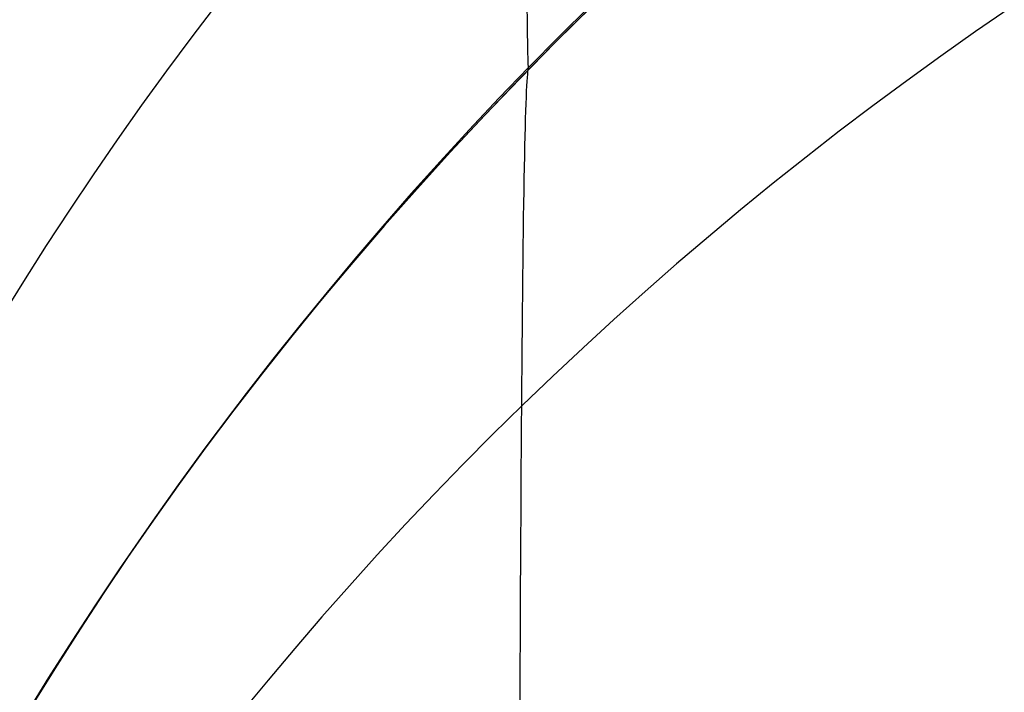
# Model space of a CAD drawing. Extents: x -9 to 8, y 1 to 147.
# Tile 137 of 181: x -8.729 to -8.513, y 140.38 to 140.527. Entities that reach past the tile are written whole.
import ezdxf

# ---------------------------------------------------------------- set-up
doc = ezdxf.new("R2010")
doc.units = 0
doc.layers.add('DEFAULT', color=7, linetype='CONTINUOUS')

msp = doc.modelspace()

# ---------------------------------------------------------------- linework, layer by layer
at = {"layer": 'DEFAULT', "color": 254}
for p, q in [((-8.61151, 140.52187, -48.59221), (-8.60349, 140.52981, -48.59649)), ((-8.61151, 140.52187, -52.59221), (-8.60349, 140.52981, -52.59649)), ((-8.61151, 140.52187, -56.59221), (-8.60349, 140.52981, -56.59649)), ((-8.61151, 140.52187, -60.59221), (-8.60349, 140.52981, -60.59649)), ((-8.61151, 140.52187, -64.59221), (-8.60349, 140.52981, -64.59649)), ((-8.61151, 140.52187, -68.59221), (-8.60349, 140.52981, -68.59649)), ((-8.61151, 140.52187, -72.59221), (-8.60349, 140.52981, -72.59649)), ((-8.61151, 140.52187, -76.59221), (-8.60349, 140.52981, -76.59649)), ((-8.61151, 140.52187, -80.59221), (-8.60349, 140.52981, -80.59649)), ((-8.61151, 140.52187, -84.59221), (-8.60349, 140.52981, -84.59649)), ((-8.61151, 140.52187, -88.59221), (-8.60349, 140.52981, -88.59649)), ((-8.61151, 140.52187, -92.59221), (-8.60349, 140.52981, -92.59649)), ((-8.61151, 140.52187, -96.59221), (-8.60349, 140.52981, -96.59649)), ((-8.61151, 140.52187, -100.59221), (-8.60349, 140.52981, -100.59649)), ((-8.60349, 140.52976, -46.33997), (-8.6115, 140.52184, -46.34424)), ((-8.60349, 140.52976, -50.33997), (-8.6115, 140.52184, -50.34424)), ((-8.60349, 140.52976, -54.33997), (-8.6115, 140.52184, -54.34424)), ((-8.60349, 140.52976, -58.33997), (-8.6115, 140.52184, -58.34424)), ((-8.60349, 140.52976, -62.33997), (-8.6115, 140.52184, -62.34424)), ((-8.60349, 140.52976, -66.33997), (-8.6115, 140.52184, -66.34424)), ((-8.60349, 140.52976, -70.33997), (-8.6115, 140.52184, -70.34424)), ((-8.60349, 140.52976, -74.33997), (-8.6115, 140.52184, -74.34424)), ((-8.60349, 140.52976, -78.33997), (-8.6115, 140.52184, -78.34424)), ((-8.60349, 140.52976, -82.33997), (-8.6115, 140.52184, -82.34424)), ((-8.60349, 140.52976, -86.33997), (-8.6115, 140.52184, -86.34424)), ((-8.60349, 140.52976, -90.33997), (-8.6115, 140.52184, -90.34424)), ((-8.60349, 140.52976, -94.33997), (-8.6115, 140.52184, -94.34424)), ((-8.60349, 140.52976, -98.33997), (-8.6115, 140.52184, -98.34424)), ((-8.61936, 140.5139, -48.5878), (-8.61151, 140.52187, -48.59221)), ((-8.61936, 140.5139, -52.5878), (-8.61151, 140.52187, -52.59221)), ((-8.61936, 140.5139, -56.5878), (-8.61151, 140.52187, -56.59221)), ((-8.61936, 140.5139, -60.5878), (-8.61151, 140.52187, -60.59221)), ((-8.61936, 140.5139, -64.5878), (-8.61151, 140.52187, -64.59221)), ((-8.61936, 140.5139, -68.5878), (-8.61151, 140.52187, -68.59221)), ((-8.61936, 140.5139, -72.5878), (-8.61151, 140.52187, -72.59221)), ((-8.61936, 140.5139, -76.5878), (-8.61151, 140.52187, -76.59221)), ((-8.61936, 140.5139, -80.5878), (-8.61151, 140.52187, -80.59221)), ((-8.61936, 140.5139, -84.5878), (-8.61151, 140.52187, -84.59221)), ((-8.61936, 140.5139, -88.5878), (-8.61151, 140.52187, -88.59221)), ((-8.61936, 140.5139, -92.5878), (-8.61151, 140.52187, -92.59221)), ((-8.61936, 140.5139, -96.5878), (-8.61151, 140.52187, -96.59221)), ((-8.61936, 140.5139, -100.5878), (-8.61151, 140.52187, -100.59221)), ((-8.6115, 140.52184, -46.34424), (-8.61933, 140.51388, -46.34864)), ((-8.6115, 140.52184, -50.34424), (-8.61933, 140.51388, -50.34864)), ((-8.6115, 140.52184, -54.34424), (-8.61933, 140.51388, -54.34864)), ((-8.6115, 140.52184, -58.34424), (-8.61933, 140.51388, -58.34864)), ((-8.6115, 140.52184, -62.34424), (-8.61933, 140.51388, -62.34864)), ((-8.6115, 140.52184, -66.34424), (-8.61933, 140.51388, -66.34864)), ((-8.6115, 140.52184, -70.34424), (-8.61933, 140.51388, -70.34864)), ((-8.6115, 140.52184, -74.34424), (-8.61933, 140.51388, -74.34864)), ((-8.6115, 140.52184, -78.34424), (-8.61933, 140.51388, -78.34864)), ((-8.6115, 140.52184, -82.34424), (-8.61933, 140.51388, -82.34864)), ((-8.6115, 140.52184, -86.34424), (-8.61933, 140.51388, -86.34864)), ((-8.6115, 140.52184, -90.34424), (-8.61933, 140.51388, -90.34864)), ((-8.6115, 140.52184, -94.34424), (-8.61933, 140.51388, -94.34864)), ((-8.6115, 140.52184, -98.34424), (-8.61933, 140.51388, -98.34864)), ((-8.62708, 140.50583, -48.58321), (-8.61936, 140.5139, -48.5878)), ((-8.62708, 140.50583, -52.58321), (-8.61936, 140.5139, -52.5878)), ((-8.62708, 140.50583, -56.58321), (-8.61936, 140.5139, -56.5878)), ((-8.62708, 140.50583, -60.58321), (-8.61936, 140.5139, -60.5878)), ((-8.62708, 140.50583, -64.58321), (-8.61936, 140.5139, -64.5878)), ((-8.62708, 140.50583, -68.58321), (-8.61936, 140.5139, -68.5878)), ((-8.62708, 140.50583, -72.58321), (-8.61936, 140.5139, -72.5878)), ((-8.62708, 140.50583, -76.58321), (-8.61936, 140.5139, -76.5878)), ((-8.62708, 140.50583, -80.58321), (-8.61936, 140.5139, -80.5878)), ((-8.62708, 140.50583, -84.58321), (-8.61936, 140.5139, -84.5878)), ((-8.62708, 140.50583, -88.58321), (-8.61936, 140.5139, -88.5878)), ((-8.62708, 140.50583, -92.58321), (-8.61936, 140.5139, -92.5878)), ((-8.62708, 140.50583, -96.58321), (-8.61936, 140.5139, -96.5878)), ((-8.62708, 140.50583, -100.58321), (-8.61936, 140.5139, -100.5878)), ((-8.61933, 140.51388, -46.34864), (-8.627, 140.50589, -46.35318)), ((-8.61933, 140.51388, -50.34864), (-8.627, 140.50589, -50.35318)), ((-8.61933, 140.51388, -54.34864), (-8.627, 140.50589, -54.35318)), ((-8.61933, 140.51388, -58.34864), (-8.627, 140.50589, -58.35318)), ((-8.61933, 140.51388, -62.34864), (-8.627, 140.50589, -62.35318)), ((-8.61933, 140.51388, -66.34864), (-8.627, 140.50589, -66.35318)), ((-8.61933, 140.51388, -70.34864), (-8.627, 140.50589, -70.35318)), ((-8.61933, 140.51388, -74.34864), (-8.627, 140.50589, -74.35318)), ((-8.61933, 140.51388, -78.34864), (-8.627, 140.50589, -78.35318)), ((-8.61933, 140.51388, -82.34864), (-8.627, 140.50589, -82.35318)), ((-8.61933, 140.51388, -86.34864), (-8.627, 140.50589, -86.35318)), ((-8.61933, 140.51388, -90.34864), (-8.627, 140.50589, -90.35318)), ((-8.61933, 140.51388, -94.34864), (-8.627, 140.50589, -94.35318)), ((-8.61933, 140.51388, -98.34864), (-8.627, 140.50589, -98.35318)), ((-8.63462, 140.49774, -48.5785), (-8.62708, 140.50583, -48.58321)), ((-8.63462, 140.49774, -52.5785), (-8.62708, 140.50583, -52.58321)), ((-8.63462, 140.49774, -56.5785), (-8.62708, 140.50583, -56.58321)), ((-8.63462, 140.49774, -60.5785), (-8.62708, 140.50583, -60.58321)), ((-8.63462, 140.49774, -64.5785), (-8.62708, 140.50583, -64.58321)), ((-8.63462, 140.49774, -68.5785), (-8.62708, 140.50583, -68.58321)), ((-8.63462, 140.49774, -72.5785), (-8.62708, 140.50583, -72.58321)), ((-8.63462, 140.49774, -76.5785), (-8.62708, 140.50583, -76.58321)), ((-8.63462, 140.49774, -80.5785), (-8.62708, 140.50583, -80.58321)), ((-8.63462, 140.49774, -84.5785), (-8.62708, 140.50583, -84.58321)), ((-8.63462, 140.49774, -88.5785), (-8.62708, 140.50583, -88.58321)), ((-8.63462, 140.49774, -92.5785), (-8.62708, 140.50583, -92.58321)), ((-8.63462, 140.49774, -96.5785), (-8.62708, 140.50583, -96.58321)), ((-8.63462, 140.49774, -100.5785), (-8.62708, 140.50583, -100.58321)), ((-8.627, 140.50589, -46.35318), (-8.63449, 140.49786, -46.35786)), ((-8.627, 140.50589, -50.35318), (-8.63449, 140.49786, -50.35786)), ((-8.627, 140.50589, -54.35318), (-8.63449, 140.49786, -54.35786)), ((-8.627, 140.50589, -58.35318), (-8.63449, 140.49786, -58.35786)), ((-8.627, 140.50589, -62.35318), (-8.63449, 140.49786, -62.35786)), ((-8.627, 140.50589, -66.35318), (-8.63449, 140.49786, -66.35786)), ((-8.627, 140.50589, -70.35318), (-8.63449, 140.49786, -70.35786)), ((-8.627, 140.50589, -74.35318), (-8.63449, 140.49786, -74.35786)), ((-8.627, 140.50589, -78.35318), (-8.63449, 140.49786, -78.35786)), ((-8.627, 140.50589, -82.35318), (-8.63449, 140.49786, -82.35786)), ((-8.627, 140.50589, -86.35318), (-8.63449, 140.49786, -86.35786)), ((-8.627, 140.50589, -90.35318), (-8.63449, 140.49786, -90.35786)), ((-8.627, 140.50589, -94.35318), (-8.63449, 140.49786, -94.35786)), ((-8.627, 140.50589, -98.35318), (-8.63449, 140.49786, -98.35786)), ((-8.64197, 140.48963, -48.57365), (-8.63462, 140.49774, -48.5785)), ((-8.64197, 140.48963, -52.57365), (-8.63462, 140.49774, -52.5785)), ((-8.64197, 140.48963, -56.57365), (-8.63462, 140.49774, -56.5785)), ((-8.64197, 140.48963, -60.57365), (-8.63462, 140.49774, -60.5785)), ((-8.64197, 140.48963, -64.57365), (-8.63462, 140.49774, -64.5785)), ((-8.64197, 140.48963, -68.57365), (-8.63462, 140.49774, -68.5785)), ((-8.64197, 140.48963, -72.57365), (-8.63462, 140.49774, -72.5785)), ((-8.64197, 140.48963, -76.57365), (-8.63462, 140.49774, -76.5785)), ((-8.64197, 140.48963, -80.57365), (-8.63462, 140.49774, -80.5785)), ((-8.64197, 140.48963, -84.57365), (-8.63462, 140.49774, -84.5785)), ((-8.64197, 140.48963, -88.57365), (-8.63462, 140.49774, -88.5785)), ((-8.64197, 140.48963, -92.57365), (-8.63462, 140.49774, -92.5785)), ((-8.64197, 140.48963, -96.57365), (-8.63462, 140.49774, -96.5785)), ((-8.64197, 140.48963, -100.57365), (-8.63462, 140.49774, -100.5785)), ((-8.63449, 140.49786, -46.35786), (-8.6418, 140.48982, -46.36267)), ((-8.63449, 140.49786, -50.35786), (-8.6418, 140.48982, -50.36267)), ((-8.63449, 140.49786, -54.35786), (-8.6418, 140.48982, -54.36267)), ((-8.63449, 140.49786, -58.35786), (-8.6418, 140.48982, -58.36267)), ((-8.63449, 140.49786, -62.35786), (-8.6418, 140.48982, -62.36267)), ((-8.63449, 140.49786, -66.35786), (-8.6418, 140.48982, -66.36267)), ((-8.63449, 140.49786, -70.35786), (-8.6418, 140.48982, -70.36267)), ((-8.63449, 140.49786, -74.35786), (-8.6418, 140.48982, -74.36267)), ((-8.63449, 140.49786, -78.35786), (-8.6418, 140.48982, -78.36267)), ((-8.63449, 140.49786, -82.35786), (-8.6418, 140.48982, -82.36267)), ((-8.63449, 140.49786, -86.35786), (-8.6418, 140.48982, -86.36267)), ((-8.63449, 140.49786, -90.35786), (-8.6418, 140.48982, -90.36267)), ((-8.63449, 140.49786, -94.35786), (-8.6418, 140.48982, -94.36267)), ((-8.63449, 140.49786, -98.35786), (-8.6418, 140.48982, -98.36267)), ((-8.64913, 140.48152, -48.56867), (-8.64197, 140.48963, -48.57365)), ((-8.64913, 140.48152, -52.56867), (-8.64197, 140.48963, -52.57365)), ((-8.64913, 140.48152, -56.56867), (-8.64197, 140.48963, -56.57365)), ((-8.64913, 140.48152, -60.56867), (-8.64197, 140.48963, -60.57365)), ((-8.64913, 140.48152, -64.56867), (-8.64197, 140.48963, -64.57365)), ((-8.64913, 140.48152, -68.56867), (-8.64197, 140.48963, -68.57365)), ((-8.64913, 140.48152, -72.56867), (-8.64197, 140.48963, -72.57365)), ((-8.64913, 140.48152, -76.56867), (-8.64197, 140.48963, -76.57365)), ((-8.64913, 140.48152, -80.56867), (-8.64197, 140.48963, -80.57365)), ((-8.64913, 140.48152, -84.56867), (-8.64197, 140.48963, -84.57365)), ((-8.64913, 140.48152, -88.56867), (-8.64197, 140.48963, -88.57365)), ((-8.64913, 140.48152, -92.56867), (-8.64197, 140.48963, -92.57365)), ((-8.64913, 140.48152, -96.56867), (-8.64197, 140.48963, -96.57365)), ((-8.64913, 140.48152, -100.56867), (-8.64197, 140.48963, -100.57365)), ((-8.6418, 140.48982, -46.36267), (-8.64893, 140.48176, -46.36761)), ((-8.6418, 140.48982, -50.36267), (-8.64893, 140.48176, -50.36761)), ((-8.6418, 140.48982, -54.36267), (-8.64893, 140.48176, -54.36761)), ((-8.6418, 140.48982, -58.36267), (-8.64893, 140.48176, -58.36761)), ((-8.6418, 140.48982, -62.36267), (-8.64893, 140.48176, -62.36761)), ((-8.6418, 140.48982, -66.36267), (-8.64893, 140.48176, -66.36761)), ((-8.6418, 140.48982, -70.36267), (-8.64893, 140.48176, -70.36761)), ((-8.6418, 140.48982, -74.36267), (-8.64893, 140.48176, -74.36761)), ((-8.6418, 140.48982, -78.36267), (-8.64893, 140.48176, -78.36761)), ((-8.6418, 140.48982, -82.36267), (-8.64893, 140.48176, -82.36761)), ((-8.6418, 140.48982, -86.36267), (-8.64893, 140.48176, -86.36761)), ((-8.6418, 140.48982, -90.36267), (-8.64893, 140.48176, -90.36761)), ((-8.6418, 140.48982, -94.36267), (-8.64893, 140.48176, -94.36761)), ((-8.6418, 140.48982, -98.36267), (-8.64893, 140.48176, -98.36761)), ((-8.6561, 140.47341, -48.56357), (-8.64913, 140.48152, -48.56867)), ((-8.6561, 140.47341, -52.56357), (-8.64913, 140.48152, -52.56867)), ((-8.6561, 140.47341, -56.56357), (-8.64913, 140.48152, -56.56867)), ((-8.6561, 140.47341, -60.56357), (-8.64913, 140.48152, -60.56867)), ((-8.6561, 140.47341, -64.56357), (-8.64913, 140.48152, -64.56867)), ((-8.6561, 140.47341, -68.56357), (-8.64913, 140.48152, -68.56867)), ((-8.6561, 140.47341, -72.56357), (-8.64913, 140.48152, -72.56867)), ((-8.6561, 140.47341, -76.56357), (-8.64913, 140.48152, -76.56867)), ((-8.6561, 140.47341, -80.56357), (-8.64913, 140.48152, -80.56867)), ((-8.6561, 140.47341, -84.56357), (-8.64913, 140.48152, -84.56867)), ((-8.6561, 140.47341, -88.56357), (-8.64913, 140.48152, -88.56867)), ((-8.6561, 140.47341, -92.56357), (-8.64913, 140.48152, -92.56867)), ((-8.6561, 140.47341, -96.56357), (-8.64913, 140.48152, -96.56867)), ((-8.6561, 140.47341, -100.56357), (-8.64913, 140.48152, -100.56867)), ((-8.64893, 140.48176, -46.36761), (-8.65588, 140.47368, -46.37269)), ((-8.64893, 140.48176, -50.36761), (-8.65588, 140.47368, -50.37269)), ((-8.64893, 140.48176, -54.36761), (-8.65588, 140.47368, -54.37269)), ((-8.64893, 140.48176, -58.36761), (-8.65588, 140.47368, -58.37269)), ((-8.64893, 140.48176, -62.36761), (-8.65588, 140.47368, -62.37269)), ((-8.64893, 140.48176, -66.36761), (-8.65588, 140.47368, -66.37269)), ((-8.64893, 140.48176, -70.36761), (-8.65588, 140.47368, -70.37269)), ((-8.64893, 140.48176, -74.36761), (-8.65588, 140.47368, -74.37269)), ((-8.64893, 140.48176, -78.36761), (-8.65588, 140.47368, -78.37269)), ((-8.64893, 140.48176, -82.36761), (-8.65588, 140.47368, -82.37269)), ((-8.64893, 140.48176, -86.36761), (-8.65588, 140.47368, -86.37269)), ((-8.64893, 140.48176, -90.36761), (-8.65588, 140.47368, -90.37269)), ((-8.64893, 140.48176, -94.36761), (-8.65588, 140.47368, -94.37269)), ((-8.64893, 140.48176, -98.36761), (-8.65588, 140.47368, -98.37269)), ((-8.66289, 140.4653, -48.55833), (-8.6561, 140.47341, -48.56357)), ((-8.66289, 140.4653, -52.55833), (-8.6561, 140.47341, -52.56357)), ((-8.66289, 140.4653, -56.55833), (-8.6561, 140.47341, -56.56357)), ((-8.66289, 140.4653, -60.55833), (-8.6561, 140.47341, -60.56357)), ((-8.66289, 140.4653, -64.55833), (-8.6561, 140.47341, -64.56357)), ((-8.66289, 140.4653, -68.55833), (-8.6561, 140.47341, -68.56357)), ((-8.66289, 140.4653, -72.55833), (-8.6561, 140.47341, -72.56357)), ((-8.66289, 140.4653, -76.55833), (-8.6561, 140.47341, -76.56357)), ((-8.66289, 140.4653, -80.55833), (-8.6561, 140.47341, -80.56357)), ((-8.66289, 140.4653, -84.55833), (-8.6561, 140.47341, -84.56357)), ((-8.66289, 140.4653, -88.55833), (-8.6561, 140.47341, -88.56357)), ((-8.66289, 140.4653, -92.55833), (-8.6561, 140.47341, -92.56357)), ((-8.66289, 140.4653, -96.55833), (-8.6561, 140.47341, -96.56357)), ((-8.66289, 140.4653, -100.55833), (-8.6561, 140.47341, -100.56357)), ((-8.65588, 140.47368, -46.37269), (-8.66265, 140.46561, -46.3779)), ((-8.65588, 140.47368, -50.37269), (-8.66265, 140.46561, -50.3779)), ((-8.65588, 140.47368, -54.37269), (-8.66265, 140.46561, -54.3779)), ((-8.65588, 140.47368, -58.37269), (-8.66265, 140.46561, -58.3779)), ((-8.65588, 140.47368, -62.37269), (-8.66265, 140.46561, -62.3779)), ((-8.65588, 140.47368, -66.37269), (-8.66265, 140.46561, -66.3779)), ((-8.65588, 140.47368, -70.37269), (-8.66265, 140.46561, -70.3779)), ((-8.65588, 140.47368, -74.37269), (-8.66265, 140.46561, -74.3779)), ((-8.65588, 140.47368, -78.37269), (-8.66265, 140.46561, -78.3779)), ((-8.65588, 140.47368, -82.37269), (-8.66265, 140.46561, -82.3779)), ((-8.65588, 140.47368, -86.37269), (-8.66265, 140.46561, -86.3779)), ((-8.65588, 140.47368, -90.37269), (-8.66265, 140.46561, -90.3779)), ((-8.65588, 140.47368, -94.37269), (-8.66265, 140.46561, -94.3779)), ((-8.65588, 140.47368, -98.37269), (-8.66265, 140.46561, -98.3779)), ((-8.66948, 140.4572, -48.55297), (-8.66289, 140.4653, -48.55833)), ((-8.66948, 140.4572, -52.55297), (-8.66289, 140.4653, -52.55833)), ((-8.66948, 140.4572, -56.55297), (-8.66289, 140.4653, -56.55833)), ((-8.66948, 140.4572, -60.55297), (-8.66289, 140.4653, -60.55833)), ((-8.66948, 140.4572, -64.55297), (-8.66289, 140.4653, -64.55833)), ((-8.66948, 140.4572, -68.55297), (-8.66289, 140.4653, -68.55833)), ((-8.66948, 140.4572, -72.55297), (-8.66289, 140.4653, -72.55833)), ((-8.66948, 140.4572, -76.55297), (-8.66289, 140.4653, -76.55833)), ((-8.66948, 140.4572, -80.55297), (-8.66289, 140.4653, -80.55833)), ((-8.66948, 140.4572, -84.55297), (-8.66289, 140.4653, -84.55833)), ((-8.66948, 140.4572, -88.55297), (-8.66289, 140.4653, -88.55833)), ((-8.66948, 140.4572, -92.55297), (-8.66289, 140.4653, -92.55833)), ((-8.66948, 140.4572, -96.55297), (-8.66289, 140.4653, -96.55833)), ((-8.66948, 140.4572, -100.55297), (-8.66289, 140.4653, -100.55833)), ((-8.66265, 140.46561, -46.3779), (-8.66923, 140.45753, -46.38324)), ((-8.66265, 140.46561, -50.3779), (-8.66923, 140.45753, -50.38324)), ((-8.66265, 140.46561, -54.3779), (-8.66923, 140.45753, -54.38324)), ((-8.66265, 140.46561, -58.3779), (-8.66923, 140.45753, -58.38324)), ((-8.66265, 140.46561, -62.3779), (-8.66923, 140.45753, -62.38324)), ((-8.66265, 140.46561, -66.3779), (-8.66923, 140.45753, -66.38324)), ((-8.66265, 140.46561, -70.3779), (-8.66923, 140.45753, -70.38324)), ((-8.66265, 140.46561, -74.3779), (-8.66923, 140.45753, -74.38324)), ((-8.66265, 140.46561, -78.3779), (-8.66923, 140.45753, -78.38324)), ((-8.66265, 140.46561, -82.3779), (-8.66923, 140.45753, -82.38324)), ((-8.66265, 140.46561, -86.3779), (-8.66923, 140.45753, -86.38324)), ((-8.66265, 140.46561, -90.3779), (-8.66923, 140.45753, -90.38324)), ((-8.66265, 140.46561, -94.3779), (-8.66923, 140.45753, -94.38324)), ((-8.66265, 140.46561, -98.3779), (-8.66923, 140.45753, -98.38324)), ((-8.67589, 140.44912, -48.54748), (-8.66948, 140.4572, -48.55297)), ((-8.67589, 140.44912, -52.54748), (-8.66948, 140.4572, -52.55297)), ((-8.67589, 140.44912, -56.54748), (-8.66948, 140.4572, -56.55297)), ((-8.67589, 140.44912, -60.54748), (-8.66948, 140.4572, -60.55297)), ((-8.67589, 140.44912, -64.54748), (-8.66948, 140.4572, -64.55297)), ((-8.67589, 140.44912, -68.54748), (-8.66948, 140.4572, -68.55297)), ((-8.67589, 140.44912, -72.54748), (-8.66948, 140.4572, -72.55297)), ((-8.67589, 140.44912, -76.54748), (-8.66948, 140.4572, -76.55297)), ((-8.67589, 140.44912, -80.54748), (-8.66948, 140.4572, -80.55297)), ((-8.67589, 140.44912, -84.54748), (-8.66948, 140.4572, -84.55297)), ((-8.67589, 140.44912, -88.54748), (-8.66948, 140.4572, -88.55297)), ((-8.67589, 140.44912, -92.54748), (-8.66948, 140.4572, -92.55297)), ((-8.67589, 140.44912, -96.54748), (-8.66948, 140.4572, -96.55297)), ((-8.67589, 140.44912, -100.54748), (-8.66948, 140.4572, -100.55297)), ((-8.66923, 140.45753, -46.38324), (-8.67564, 140.44946, -46.38872)), ((-8.66923, 140.45753, -50.38324), (-8.67564, 140.44946, -50.38872)), ((-8.66923, 140.45753, -54.38324), (-8.67564, 140.44946, -54.38872)), ((-8.66923, 140.45753, -58.38324), (-8.67564, 140.44946, -58.38872)), ((-8.66923, 140.45753, -62.38324), (-8.67564, 140.44946, -62.38872)), ((-8.66923, 140.45753, -66.38324), (-8.67564, 140.44946, -66.38872)), ((-8.66923, 140.45753, -70.38324), (-8.67564, 140.44946, -70.38872)), ((-8.66923, 140.45753, -74.38324), (-8.67564, 140.44946, -74.38872)), ((-8.66923, 140.45753, -78.38324), (-8.67564, 140.44946, -78.38872)), ((-8.66923, 140.45753, -82.38324), (-8.67564, 140.44946, -82.38872)), ((-8.66923, 140.45753, -86.38324), (-8.67564, 140.44946, -86.38872)), ((-8.66923, 140.45753, -90.38324), (-8.67564, 140.44946, -90.38872)), ((-8.66923, 140.45753, -94.38324), (-8.67564, 140.44946, -94.38872)), ((-8.66923, 140.45753, -98.38324), (-8.67564, 140.44946, -98.38872)), ((-8.67564, 140.44946, -46.38872), (-8.68186, 140.44139, -46.39433)), ((-8.67564, 140.44946, -50.38872), (-8.68186, 140.44139, -50.39433)), ((-8.67564, 140.44946, -54.38872), (-8.68186, 140.44139, -54.39433)), ((-8.67564, 140.44946, -58.38872), (-8.68186, 140.44139, -58.39433)), ((-8.67564, 140.44946, -62.38872), (-8.68186, 140.44139, -62.39433)), ((-8.67564, 140.44946, -66.38872), (-8.68186, 140.44139, -66.39433)), ((-8.67564, 140.44946, -70.38872), (-8.68186, 140.44139, -70.39433)), ((-8.67564, 140.44946, -74.38872), (-8.68186, 140.44139, -74.39433)), ((-8.67564, 140.44946, -78.38872), (-8.68186, 140.44139, -78.39433)), ((-8.67564, 140.44946, -82.38872), (-8.68186, 140.44139, -82.39433)), ((-8.67564, 140.44946, -86.38872), (-8.68186, 140.44139, -86.39433)), ((-8.67564, 140.44946, -90.38872), (-8.68186, 140.44139, -90.39433)), ((-8.67564, 140.44946, -94.38872), (-8.68186, 140.44139, -94.39433)), ((-8.67564, 140.44946, -98.38872), (-8.68186, 140.44139, -98.39433)), ((-8.6821, 140.44107, -48.54186), (-8.67589, 140.44912, -48.54748)), ((-8.6821, 140.44107, -52.54186), (-8.67589, 140.44912, -52.54748)), ((-8.6821, 140.44107, -56.54186), (-8.67589, 140.44912, -56.54748)), ((-8.6821, 140.44107, -60.54186), (-8.67589, 140.44912, -60.54748)), ((-8.6821, 140.44107, -64.54186), (-8.67589, 140.44912, -64.54748)), ((-8.6821, 140.44107, -68.54186), (-8.67589, 140.44912, -68.54748)), ((-8.6821, 140.44107, -72.54186), (-8.67589, 140.44912, -72.54748)), ((-8.6821, 140.44107, -76.54186), (-8.67589, 140.44912, -76.54748)), ((-8.6821, 140.44107, -80.54186), (-8.67589, 140.44912, -80.54748)), ((-8.6821, 140.44107, -84.54186), (-8.67589, 140.44912, -84.54748)), ((-8.6821, 140.44107, -88.54186), (-8.67589, 140.44912, -88.54748)), ((-8.6821, 140.44107, -92.54186), (-8.67589, 140.44912, -92.54748)), ((-8.6821, 140.44107, -96.54186), (-8.67589, 140.44912, -96.54748)), ((-8.6821, 140.44107, -100.54186), (-8.67589, 140.44912, -100.54748)), ((-8.68812, 140.43304, -48.53613), (-8.6821, 140.44107, -48.54186)), ((-8.68812, 140.43304, -52.53613), (-8.6821, 140.44107, -52.54186)), ((-8.68812, 140.43304, -56.53613), (-8.6821, 140.44107, -56.54186)), ((-8.68812, 140.43304, -60.53613), (-8.6821, 140.44107, -60.54186)), ((-8.68812, 140.43304, -64.53613), (-8.6821, 140.44107, -64.54186)), ((-8.68812, 140.43304, -68.53613), (-8.6821, 140.44107, -68.54186)), ((-8.68812, 140.43304, -72.53613), (-8.6821, 140.44107, -72.54186)), ((-8.68812, 140.43304, -76.53613), (-8.6821, 140.44107, -76.54186)), ((-8.68812, 140.43304, -80.53613), (-8.6821, 140.44107, -80.54186)), ((-8.68812, 140.43304, -84.53613), (-8.6821, 140.44107, -84.54186)), ((-8.68812, 140.43304, -88.53613), (-8.6821, 140.44107, -88.54186)), ((-8.68812, 140.43304, -92.53613), (-8.6821, 140.44107, -92.54186)), ((-8.68812, 140.43304, -96.53613), (-8.6821, 140.44107, -96.54186)), ((-8.68812, 140.43304, -100.53613), (-8.6821, 140.44107, -100.54186)), ((-8.68186, 140.44139, -46.39433), (-8.6879, 140.43335, -46.40008)), ((-8.68186, 140.44139, -50.39433), (-8.6879, 140.43335, -50.40008)), ((-8.68186, 140.44139, -54.39433), (-8.6879, 140.43335, -54.40008)), ((-8.68186, 140.44139, -58.39433), (-8.6879, 140.43335, -58.40008)), ((-8.68186, 140.44139, -62.39433), (-8.6879, 140.43335, -62.40008)), ((-8.68186, 140.44139, -66.39433), (-8.6879, 140.43335, -66.40008)), ((-8.68186, 140.44139, -70.39433), (-8.6879, 140.43335, -70.40008)), ((-8.68186, 140.44139, -74.39433), (-8.6879, 140.43335, -74.40008)), ((-8.68186, 140.44139, -78.39433), (-8.6879, 140.43335, -78.40008)), ((-8.68186, 140.44139, -82.39433), (-8.6879, 140.43335, -82.40008)), ((-8.68186, 140.44139, -86.39433), (-8.6879, 140.43335, -86.40008)), ((-8.68186, 140.44139, -90.39433), (-8.6879, 140.43335, -90.40008)), ((-8.68186, 140.44139, -94.39433), (-8.6879, 140.43335, -94.40008)), ((-8.68186, 140.44139, -98.39433), (-8.6879, 140.43335, -98.40008)), ((-8.69395, 140.42504, -48.53026), (-8.68812, 140.43304, -48.53613)), ((-8.69395, 140.42504, -52.53026), (-8.68812, 140.43304, -52.53613)), ((-8.69395, 140.42504, -56.53026), (-8.68812, 140.43304, -56.53613)), ((-8.69395, 140.42504, -60.53026), (-8.68812, 140.43304, -60.53613)), ((-8.69395, 140.42504, -64.53026), (-8.68812, 140.43304, -64.53613)), ((-8.69395, 140.42504, -68.53026), (-8.68812, 140.43304, -68.53613)), ((-8.69395, 140.42504, -72.53026), (-8.68812, 140.43304, -72.53613)), ((-8.69395, 140.42504, -76.53026), (-8.68812, 140.43304, -76.53613)), ((-8.69395, 140.42504, -80.53026), (-8.68812, 140.43304, -80.53613)), ((-8.69395, 140.42504, -84.53026), (-8.68812, 140.43304, -84.53613)), ((-8.69395, 140.42504, -88.53026), (-8.68812, 140.43304, -88.53613)), ((-8.69395, 140.42504, -92.53026), (-8.68812, 140.43304, -92.53613)), ((-8.69395, 140.42504, -96.53026), (-8.68812, 140.43304, -96.53613)), ((-8.69395, 140.42504, -100.53026), (-8.68812, 140.43304, -100.53613)), ((-8.6879, 140.43335, -46.40008), (-8.69375, 140.42532, -46.40596)), ((-8.6879, 140.43335, -50.40008), (-8.69375, 140.42532, -50.40596)), ((-8.6879, 140.43335, -54.40008), (-8.69375, 140.42532, -54.40596)), ((-8.6879, 140.43335, -58.40008), (-8.69375, 140.42532, -58.40596)), ((-8.6879, 140.43335, -62.40008), (-8.69375, 140.42532, -62.40596)), ((-8.6879, 140.43335, -66.40008), (-8.69375, 140.42532, -66.40596)), ((-8.6879, 140.43335, -70.40008), (-8.69375, 140.42532, -70.40596)), ((-8.6879, 140.43335, -74.40008), (-8.69375, 140.42532, -74.40596)), ((-8.6879, 140.43335, -78.40008), (-8.69375, 140.42532, -78.40596)), ((-8.6879, 140.43335, -82.40008), (-8.69375, 140.42532, -82.40596)), ((-8.6879, 140.43335, -86.40008), (-8.69375, 140.42532, -86.40596)), ((-8.6879, 140.43335, -90.40008), (-8.69375, 140.42532, -90.40596)), ((-8.6879, 140.43335, -94.40008), (-8.69375, 140.42532, -94.40596)), ((-8.6879, 140.43335, -98.40008), (-8.69375, 140.42532, -98.40596)), ((-8.69961, 140.41708, -48.52427), (-8.69395, 140.42504, -48.53026)), ((-8.69961, 140.41708, -52.52427), (-8.69395, 140.42504, -52.53026)), ((-8.69961, 140.41708, -56.52427), (-8.69395, 140.42504, -56.53026)), ((-8.69961, 140.41708, -60.52427), (-8.69395, 140.42504, -60.53026)), ((-8.69961, 140.41708, -64.52427), (-8.69395, 140.42504, -64.53026)), ((-8.69961, 140.41708, -68.52427), (-8.69395, 140.42504, -68.53026)), ((-8.69961, 140.41708, -72.52427), (-8.69395, 140.42504, -72.53026)), ((-8.69961, 140.41708, -76.52427), (-8.69395, 140.42504, -76.53026)), ((-8.69961, 140.41708, -80.52427), (-8.69395, 140.42504, -80.53026)), ((-8.69961, 140.41708, -84.52427), (-8.69395, 140.42504, -84.53026)), ((-8.69961, 140.41708, -88.52427), (-8.69395, 140.42504, -88.53026)), ((-8.69961, 140.41708, -92.52427), (-8.69395, 140.42504, -92.53026)), ((-8.69961, 140.41708, -96.52427), (-8.69395, 140.42504, -96.53026)), ((-8.69961, 140.41708, -100.52427), (-8.69395, 140.42504, -100.53026)), ((-8.69375, 140.42532, -46.40596), (-8.69944, 140.41731, -46.41198)), ((-8.69375, 140.42532, -50.40596), (-8.69944, 140.41731, -50.41198)), ((-8.69375, 140.42532, -54.40596), (-8.69944, 140.41731, -54.41198)), ((-8.69375, 140.42532, -58.40596), (-8.69944, 140.41731, -58.41198)), ((-8.69375, 140.42532, -62.40596), (-8.69944, 140.41731, -62.41198)), ((-8.69375, 140.42532, -66.40596), (-8.69944, 140.41731, -66.41198)), ((-8.69375, 140.42532, -70.40596), (-8.69944, 140.41731, -70.41198)), ((-8.69375, 140.42532, -74.40596), (-8.69944, 140.41731, -74.41198)), ((-8.69375, 140.42532, -78.40596), (-8.69944, 140.41731, -78.41198)), ((-8.69375, 140.42532, -82.40596), (-8.69944, 140.41731, -82.41198)), ((-8.69375, 140.42532, -86.40596), (-8.69944, 140.41731, -86.41198)), ((-8.69375, 140.42532, -90.40596), (-8.69944, 140.41731, -90.41198)), ((-8.69375, 140.42532, -94.40596), (-8.69944, 140.41731, -94.41198)), ((-8.69375, 140.42532, -98.40596), (-8.69944, 140.41731, -98.41198)), ((-8.70509, 140.40914, -48.51815), (-8.69961, 140.41708, -48.52427)), ((-8.70509, 140.40914, -52.51815), (-8.69961, 140.41708, -52.52427)), ((-8.70509, 140.40914, -56.51815), (-8.69961, 140.41708, -56.52427)), ((-8.70509, 140.40914, -60.51815), (-8.69961, 140.41708, -60.52427)), ((-8.70509, 140.40914, -64.51815), (-8.69961, 140.41708, -64.52427)), ((-8.70509, 140.40914, -68.51815), (-8.69961, 140.41708, -68.52427)), ((-8.70509, 140.40914, -72.51815), (-8.69961, 140.41708, -72.52427)), ((-8.70509, 140.40914, -76.51815), (-8.69961, 140.41708, -76.52427)), ((-8.70509, 140.40914, -80.51815), (-8.69961, 140.41708, -80.52427)), ((-8.70509, 140.40914, -84.51815), (-8.69961, 140.41708, -84.52427)), ((-8.70509, 140.40914, -88.51815), (-8.69961, 140.41708, -88.52427)), ((-8.70509, 140.40914, -92.51815), (-8.69961, 140.41708, -92.52427)), ((-8.70509, 140.40914, -96.51815), (-8.69961, 140.41708, -96.52427)), ((-8.70509, 140.40914, -100.51815), (-8.69961, 140.41708, -100.52427)), ((-8.69944, 140.41731, -46.41198), (-8.70496, 140.40933, -46.41813)), ((-8.69944, 140.41731, -50.41198), (-8.70496, 140.40933, -50.41813)), ((-8.69944, 140.41731, -54.41198), (-8.70496, 140.40933, -54.41813)), ((-8.69944, 140.41731, -58.41198), (-8.70496, 140.40933, -58.41813)), ((-8.69944, 140.41731, -62.41198), (-8.70496, 140.40933, -62.41813)), ((-8.69944, 140.41731, -66.41198), (-8.70496, 140.40933, -66.41813)), ((-8.69944, 140.41731, -70.41198), (-8.70496, 140.40933, -70.41813)), ((-8.69944, 140.41731, -74.41198), (-8.70496, 140.40933, -74.41813)), ((-8.69944, 140.41731, -78.41198), (-8.70496, 140.40933, -78.41813)), ((-8.69944, 140.41731, -82.41198), (-8.70496, 140.40933, -82.41813)), ((-8.69944, 140.41731, -86.41198), (-8.70496, 140.40933, -86.41813)), ((-8.69944, 140.41731, -90.41198), (-8.70496, 140.40933, -90.41813)), ((-8.69944, 140.41731, -94.41198), (-8.70496, 140.40933, -94.41813)), ((-8.69944, 140.41731, -98.41198), (-8.70496, 140.40933, -98.41813)), ((-8.7104, 140.40124, -48.5119), (-8.70509, 140.40914, -48.51815)), ((-8.7104, 140.40124, -52.5119), (-8.70509, 140.40914, -52.51815)), ((-8.7104, 140.40124, -56.5119), (-8.70509, 140.40914, -56.51815)), ((-8.7104, 140.40124, -60.5119), (-8.70509, 140.40914, -60.51815)), ((-8.7104, 140.40124, -64.5119), (-8.70509, 140.40914, -64.51815)), ((-8.7104, 140.40124, -68.5119), (-8.70509, 140.40914, -68.51815)), ((-8.7104, 140.40124, -72.5119), (-8.70509, 140.40914, -72.51815)), ((-8.7104, 140.40124, -76.5119), (-8.70509, 140.40914, -76.51815)), ((-8.7104, 140.40124, -80.5119), (-8.70509, 140.40914, -80.51815)), ((-8.7104, 140.40124, -84.5119), (-8.70509, 140.40914, -84.51815)), ((-8.7104, 140.40124, -88.5119), (-8.70509, 140.40914, -88.51815)), ((-8.7104, 140.40124, -92.5119), (-8.70509, 140.40914, -92.51815)), ((-8.7104, 140.40124, -96.5119), (-8.70509, 140.40914, -96.51815)), ((-8.7104, 140.40124, -100.5119), (-8.70509, 140.40914, -100.51815)), ((-8.70496, 140.40933, -46.41813), (-8.71031, 140.40137, -46.42442)), ((-8.70496, 140.40933, -50.41813), (-8.71031, 140.40137, -50.42442)), ((-8.70496, 140.40933, -54.41813), (-8.71031, 140.40137, -54.42442)), ((-8.70496, 140.40933, -58.41813), (-8.71031, 140.40137, -58.42442)), ((-8.70496, 140.40933, -62.41813), (-8.71031, 140.40137, -62.42442)), ((-8.70496, 140.40933, -66.41813), (-8.71031, 140.40137, -66.42442)), ((-8.70496, 140.40933, -70.41813), (-8.71031, 140.40137, -70.42442)), ((-8.70496, 140.40933, -74.41813), (-8.71031, 140.40137, -74.42442)), ((-8.70496, 140.40933, -78.41813), (-8.71031, 140.40137, -78.42442)), ((-8.70496, 140.40933, -82.41813), (-8.71031, 140.40137, -82.42442)), ((-8.70496, 140.40933, -86.41813), (-8.71031, 140.40137, -86.42442)), ((-8.70496, 140.40933, -90.41813), (-8.71031, 140.40137, -90.42442)), ((-8.70496, 140.40933, -94.41813), (-8.71031, 140.40137, -94.42442)), ((-8.70496, 140.40933, -98.41813), (-8.71031, 140.40137, -98.42442)), ((-8.71556, 140.39337, -48.50552), (-8.7104, 140.40124, -48.5119)), ((-8.71556, 140.39337, -52.50552), (-8.7104, 140.40124, -52.5119)), ((-8.71556, 140.39337, -56.50552), (-8.7104, 140.40124, -56.5119)), ((-8.71556, 140.39337, -60.50552), (-8.7104, 140.40124, -60.5119)), ((-8.71556, 140.39337, -64.50552), (-8.7104, 140.40124, -64.5119)), ((-8.71556, 140.39337, -68.50552), (-8.7104, 140.40124, -68.5119)), ((-8.71556, 140.39337, -72.50552), (-8.7104, 140.40124, -72.5119)), ((-8.71556, 140.39337, -76.50552), (-8.7104, 140.40124, -76.5119)), ((-8.71556, 140.39337, -80.50552), (-8.7104, 140.40124, -80.5119)), ((-8.71556, 140.39337, -84.50552), (-8.7104, 140.40124, -84.5119)), ((-8.71556, 140.39337, -88.50552), (-8.7104, 140.40124, -88.5119)), ((-8.71556, 140.39337, -92.50552), (-8.7104, 140.40124, -92.5119)), ((-8.71556, 140.39337, -96.50552), (-8.7104, 140.40124, -96.5119)), ((-8.71556, 140.39337, -100.50552), (-8.7104, 140.40124, -100.5119)), ((-8.71031, 140.40137, -46.42442), (-8.7155, 140.39345, -46.43084)), ((-8.71031, 140.40137, -50.42442), (-8.7155, 140.39345, -50.43084)), ((-8.71031, 140.40137, -54.42442), (-8.7155, 140.39345, -54.43084)), ((-8.71031, 140.40137, -58.42442), (-8.7155, 140.39345, -58.43084)), ((-8.71031, 140.40137, -62.42442), (-8.7155, 140.39345, -62.43084)), ((-8.71031, 140.40137, -66.42442), (-8.7155, 140.39345, -66.43084)), ((-8.71031, 140.40137, -70.42442), (-8.7155, 140.39345, -70.43084)), ((-8.71031, 140.40137, -74.42442), (-8.7155, 140.39345, -74.43084)), ((-8.71031, 140.40137, -78.42442), (-8.7155, 140.39345, -78.43084)), ((-8.71031, 140.40137, -82.42442), (-8.7155, 140.39345, -82.43084)), ((-8.71031, 140.40137, -86.42442), (-8.7155, 140.39345, -86.43084)), ((-8.71031, 140.40137, -90.42442), (-8.7155, 140.39345, -90.43084)), ((-8.71031, 140.40137, -94.42442), (-8.7155, 140.39345, -94.43084)), ((-8.71031, 140.40137, -98.42442), (-8.7155, 140.39345, -98.43084)), ((-8.72056, 140.38554, -48.499), (-8.71556, 140.39337, -48.50552)), ((-8.72056, 140.38554, -52.499), (-8.71556, 140.39337, -52.50552)), ((-8.72056, 140.38554, -56.499), (-8.71556, 140.39337, -56.50552)), ((-8.72056, 140.38554, -60.499), (-8.71556, 140.39337, -60.50552)), ((-8.72056, 140.38554, -64.499), (-8.71556, 140.39337, -64.50552)), ((-8.72056, 140.38554, -68.499), (-8.71556, 140.39337, -68.50552)), ((-8.72056, 140.38554, -72.499), (-8.71556, 140.39337, -72.50552)), ((-8.72056, 140.38554, -76.499), (-8.71556, 140.39337, -76.50552)), ((-8.72056, 140.38554, -80.499), (-8.71556, 140.39337, -80.50552)), ((-8.72056, 140.38554, -84.499), (-8.71556, 140.39337, -84.50552)), ((-8.72056, 140.38554, -88.499), (-8.71556, 140.39337, -88.50552)), ((-8.72056, 140.38554, -92.499), (-8.71556, 140.39337, -92.50552)), ((-8.72056, 140.38554, -96.499), (-8.71556, 140.39337, -96.50552)), ((-8.72056, 140.38554, -100.499), (-8.71556, 140.39337, -100.50552)), ((-8.7155, 140.39345, -46.43084), (-8.72053, 140.38557, -46.4374)), ((-8.7155, 140.39345, -50.43084), (-8.72053, 140.38557, -50.4374)), ((-8.7155, 140.39345, -54.43084), (-8.72053, 140.38557, -54.4374)), ((-8.7155, 140.39345, -58.43084), (-8.72053, 140.38557, -58.4374)), ((-8.7155, 140.39345, -62.43084), (-8.72053, 140.38557, -62.4374)), ((-8.7155, 140.39345, -66.43084), (-8.72053, 140.38557, -66.4374)), ((-8.7155, 140.39345, -70.43084), (-8.72053, 140.38557, -70.4374)), ((-8.7155, 140.39345, -74.43084), (-8.72053, 140.38557, -74.4374)), ((-8.7155, 140.39345, -78.43084), (-8.72053, 140.38557, -78.4374)), ((-8.7155, 140.39345, -82.43084), (-8.72053, 140.38557, -82.4374)), ((-8.7155, 140.39345, -86.43084), (-8.72053, 140.38557, -86.4374)), ((-8.7155, 140.39345, -90.43084), (-8.72053, 140.38557, -90.4374)), ((-8.7155, 140.39345, -94.43084), (-8.72053, 140.38557, -94.4374)), ((-8.7155, 140.39345, -98.43084), (-8.72053, 140.38557, -98.4374)), ((-8.72541, 140.37774, -48.49234), (-8.72056, 140.38554, -48.499)), ((-8.72541, 140.37774, -52.49234), (-8.72056, 140.38554, -52.499)), ((-8.72541, 140.37774, -56.49234), (-8.72056, 140.38554, -56.499)), ((-8.72541, 140.37774, -60.49234), (-8.72056, 140.38554, -60.499)), ((-8.72541, 140.37774, -64.49234), (-8.72056, 140.38554, -64.499)), ((-8.72541, 140.37774, -68.49234), (-8.72056, 140.38554, -68.499)), ((-8.72541, 140.37774, -72.49234), (-8.72056, 140.38554, -72.499)), ((-8.72541, 140.37774, -76.49234), (-8.72056, 140.38554, -76.499)), ((-8.72541, 140.37774, -80.49234), (-8.72056, 140.38554, -80.499)), ((-8.72541, 140.37774, -84.49234), (-8.72056, 140.38554, -84.499)), ((-8.72541, 140.37774, -88.49234), (-8.72056, 140.38554, -88.499)), ((-8.72541, 140.37774, -92.49234), (-8.72056, 140.38554, -92.499)), ((-8.72541, 140.37774, -96.49234), (-8.72056, 140.38554, -96.499)), ((-8.72541, 140.37774, -100.49234), (-8.72056, 140.38554, -100.499)), ((-8.72053, 140.38557, -46.4374), (-8.72538, 140.37777, -46.44406)), ((-8.72053, 140.38557, -50.4374), (-8.72538, 140.37777, -50.44406)), ((-8.72053, 140.38557, -54.4374), (-8.72538, 140.37777, -54.44406)), ((-8.72053, 140.38557, -58.4374), (-8.72538, 140.37777, -58.44406)), ((-8.72053, 140.38557, -62.4374), (-8.72538, 140.37777, -62.44406)), ((-8.72053, 140.38557, -66.4374), (-8.72538, 140.37777, -66.44406)), ((-8.72053, 140.38557, -70.4374), (-8.72538, 140.37777, -70.44406)), ((-8.72053, 140.38557, -74.4374), (-8.72538, 140.37777, -74.44406)), ((-8.72053, 140.38557, -78.4374), (-8.72538, 140.37777, -78.44406)), ((-8.72053, 140.38557, -82.4374), (-8.72538, 140.37777, -82.44406)), ((-8.72053, 140.38557, -86.4374), (-8.72538, 140.37777, -86.44406)), ((-8.72053, 140.38557, -90.4374), (-8.72538, 140.37777, -90.44406)), ((-8.72053, 140.38557, -94.4374), (-8.72538, 140.37777, -94.44406)), ((-8.72053, 140.38557, -98.4374), (-8.72538, 140.37777, -98.44406))]:
    msp.add_line(p, q, dxfattribs=at)
at = {"layer": 'DEFAULT', "color": 254, "extrusion": (-4.21372e-14, 0.457818, 0.889046)}
msp.add_arc((8.04432, -143.78895, 27.40095), 0.8, 271.68711, 359.99999, dxfattribs=at)
at = {"layer": 'DEFAULT', "color": 254, "extrusion": (0.999997, -0.002248, 0.001157)}
msp.add_arc((143.74149, -43.19616, -8.98331), 3.24498, 152.80518, 180.01843, dxfattribs=at)
at = {"layer": 'DEFAULT', "color": 254, "extrusion": (1.52417e-05, 0.23551, 0.971872)}
msp.add_arc((8.05346, -146.09024, -8.13598), 0.79992, 271.63778, 0.03041, dxfattribs=at)
at = {"layer": 'DEFAULT', "color": 254}
for centre in [(-8.04432, 139.95817, -100.70167), (-8.04432, 139.95817, -43.20757)]:
    msp.add_arc(centre, 0.8, 91.5, 180, dxfattribs=at)
at = {"layer": 'DEFAULT', "color": 254, "extrusion": (-3.19625e-05, 0.333799, 0.942644)}
msp.add_arc((8.03104, -165.58535, -48.44135), 0.79988, 271.80494, 359.96718, dxfattribs=at)
at = {"layer": 'DEFAULT', "color": 254, "extrusion": (0.999972, 0.005845, -0.00473)}
msp.add_arc((139.29162, -100.72878, -7.31949), 1.27278, 321.11644, 359.61148, dxfattribs=at)
at = {"layer": 'DEFAULT', "color": 254, "extrusion": (1.22081e-15, 0.62932, 0.777146)}
msp.add_arc((8.04431, -172.2975, 9.37826), 0.8, 271.92987, 359.99998, dxfattribs=at)

doc.saveas('drawing.dxf')
